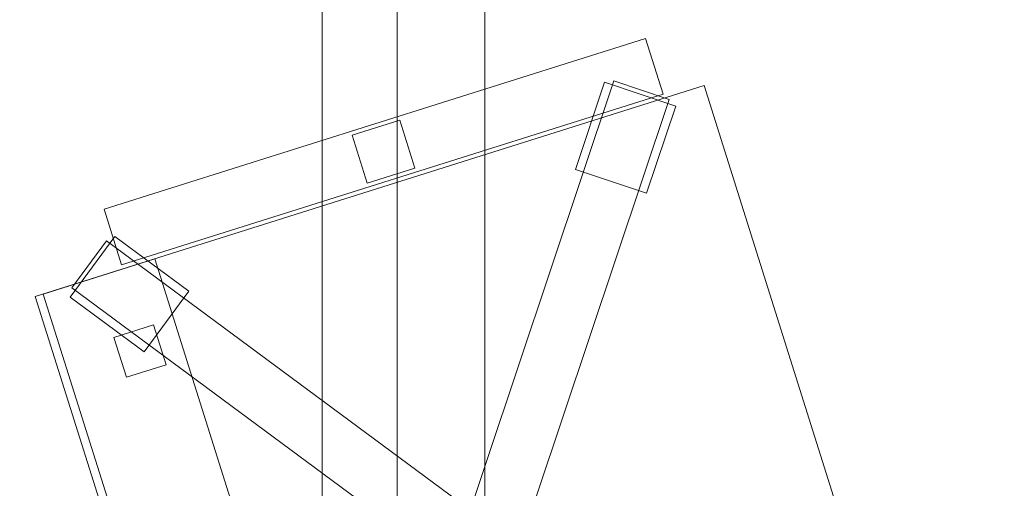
# Model space of a CAD drawing. Header units: millimetres. Extents: x -1675 to 29381, y -3645 to 22555.
# Tile 87 of 256: x 3028 to 3618, y 6947 to 7228. Entities that reach past the tile are written whole.
import ezdxf

# ---------------------------------------------------------------- set-up
doc = ezdxf.new("R2010")
doc.units = ezdxf.units.MM
doc.layers.add('A-GENM-____-OTLN', color=13, linetype='Continuous', lineweight=9)

msp = doc.modelspace()

# ---------------------------------------------------------------- meshes
at = {"layer": 'A-GENM-____-OTLN'}
mesh = msp.add_polyface(dxfattribs=at)
corners = [(4706.02, 290, 1), (6.83, 0, 1), (407.59, 290, 1), (4706.02, 390, 1), (5006.02, 390, 1), (9606.02, 290, 1), (9306.02, 390, 1), (9606.02, 390, 1), (13776.02, 5670, 1), (13776.02, 9963.57, 1), (14006.02, 10130, 1), (5006.02, 290, 1), (9306.02, 290, 1), (14006.02, 0, 1), (13776.02, 290, 1), (9856.02, 290, 1), (9306.02, 5670, 1), (9606.02, 5670, 1), (9606.02, 5220, 1), (9306.02, 5220, 1), (9306.02, 5670, 1), (256.83, 9170, 1), (6.83, 10130, 1), (256.83, 10130, 1), (256.83, 290, 1), (256.83, 7770, 1), (256.83, 1330, 1), (256.83, 6170, 1), (256.83, 4310, 1), (13776.02, 10130, 1), (4706.02, 5220, 1), (5006.02, 5670, 1), (5006.02, 5220, 1), (4706.02, 5670, 1), (256.83, 10130.71, 1), (13776.02, 10169.34, 1), (6.83, 10170, 1), (256.83, 10170, 1), (14006.02, 10170, 1), (13776.02, 10170, 1), (256.83, 10225.04, 1), (13776.02, 10470, 1), (14006.02, 10470, 1), (4706.02, 11204.55, 1), (5006.02, 11190, 1), (4706.02, 11190, 1), (5006.02, 11270.6, 1), (256.83, 10770, 1)]
mesh.append_faces([[corners[k] for k in face] for face in [(5, 6, 7), (17, 16, 20), (30, 31, 32), (31, 30, 33), (43, 44, 45)]], dxfattribs={"vtx0": -1})
mesh.append_faces([[corners[k] for k in face] for face in [(0, 1, 2), (6, 5, 12), (1, 11, 13), (8, 13, 14), (21, 22, 23), (25, 22, 21), (27, 22, 25), (28, 22, 27), (22, 28, 1), (35, 10, 29), (34, 36, 37), (36, 34, 22), (44, 43, 46)]], dxfattribs={"vtx0": -1, "vtx1": -1})
mesh.append_faces([[corners[k] for k in face] for face in [(11, 1, 0), (13, 12, 5)]], dxfattribs={"vtx0": -1, "vtx1": -1, "vtx2": -1})
mesh.append_faces([[corners[k] for k in face] for face in [(0, 4, 11), (13, 11, 12), (16, 17, 18), (10, 9, 29), (22, 34, 23), (38, 35, 39), (36, 40, 37)]], dxfattribs={"vtx0": -1, "vtx2": -1})
mesh.append_faces([[corners[k] for k in face] for face in [(8, 9, 10), (15, 14, 13), (5, 15, 13), (24, 2, 1), (26, 24, 1), (28, 26, 1), (47, 40, 36)]], dxfattribs={"vtx1": -1, "vtx2": -1})
mesh.append_faces([[corners[k] for k in face] for face in [(0, 3, 4), (18, 19, 16), (39, 41, 42)]], dxfattribs={"vtx2": -1})
mesh = msp.add_polyface(dxfattribs=at)
corners = [(7842.5, 5670, 2949), (5006.02, 5670, 2949), (5006.02, 10130, 2949), (4706.02, 390, 2949), (4706.02, 290, 2949), (407.59, 290, 2949), (5006.02, 390, 2949), (4706.02, 5220, 2949), (5006.02, 5220, 2949), (256.83, 1330, 2949), (256.83, 290, 2949), (256.83, 9170, 2949), (256.83, 10130, 2949), (256.83, 4310, 2949), (256.83, 7770, 2949), (256.83, 6170, 2949), (4706.02, 5670, 2949), (5006.02, 5670, 2949), (256.83, 10130.71, 2949), (5006.02, 10144.28, 2949), (256.83, 10170, 2949), (5006.02, 10170, 2949), (6.83, 0, 2949), (5006.02, 290, 2949), (6.83, 10130, 2949), (6.83, 10170, 2949)]
mesh.append_faces([[corners[k] for k in face] for face in [(24, 13, 22), (25, 18, 24)]], dxfattribs={"vtx0": -1, "vtx1": -1})
mesh.append_faces([[corners[k] for k in face] for face in [(0, 1, 2), (3, 4, 5), (0, 3, 5), (0, 6, 3), (5, 7, 8), (9, 7, 5), (5, 10, 9), (11, 12, 2), (0, 5, 8), (13, 7, 9), (14, 11, 2), (1, 0, 8), (15, 7, 13), (16, 2, 17), (17, 1, 8), (7, 15, 16), (1, 17, 2), (14, 16, 15), (2, 16, 14), (2, 18, 19), (18, 2, 12), (19, 20, 21), (20, 19, 18), (4, 22, 5), (4, 3, 6), (23, 22, 4), (4, 6, 23), (11, 24, 12), (10, 5, 22), (14, 24, 11), (9, 10, 22), (15, 24, 14), (13, 9, 22), (13, 24, 15), (7, 17, 8), (17, 7, 16), (24, 18, 12), (18, 25, 20)]], dxfattribs={"vtx0": -1, "vtx1": -1, "vtx2": -1})
mesh = msp.add_polyface(dxfattribs=at)
corners = [(9306.02, 6729.02, 2949), (9306.02, 5670, 2949), (9306.02, 5670, 2949), (9306.02, 5670, 2949), (7842.5, 5670, 2949), (5006.02, 10130, 2949), (9306.02, 10130, 2949), (5006.02, 10144.28, 2949), (9306.02, 10156.57, 2949), (5006.02, 10170, 2949), (9606.02, 5220, 2949), (13776.02, 290, 2949), (9856.02, 290, 2949), (9606.02, 290, 2949), (9606.02, 390, 2949), (5006.02, 390, 2949), (9306.02, 290, 2949), (5006.02, 290, 2949), (9306.02, 5220, 2949), (9606.02, 5670, 2949), (13776.02, 9963.57, 2949), (13776.02, 5670, 2949), (9306.02, 390, 2949), (13776.02, 10130, 2949), (13776.02, 10169.34, 2949), (9306.02, 10170, 2949), (14006.02, 10130, 2949), (6.83, 0, 2949), (14006.02, 0, 2949)]
mesh.append_faces([[corners[k] for k in face] for face in [(27, 17, 28)]], dxfattribs={"vtx0": -1, "vtx1": -1})
mesh.append_faces([[corners[k] for k in face] for face in [(4, 0, 2), (5, 6, 0), (0, 4, 5), (6, 7, 8), (7, 6, 5), (9, 8, 7), (10, 11, 12), (12, 13, 14), (15, 16, 17), (18, 4, 3), (19, 1, 0), (0, 20, 21), (10, 12, 14), (16, 15, 22), (19, 0, 21), (10, 14, 22), (10, 19, 21), (4, 22, 15), (22, 4, 18), (11, 10, 21), (22, 18, 10), (20, 6, 23), (6, 20, 0), (23, 8, 24), (8, 23, 6), (25, 24, 8), (13, 22, 14), (21, 20, 26), (22, 13, 16), (21, 28, 11), (28, 17, 16), (12, 11, 28), (28, 16, 13), (13, 12, 28), (3, 19, 10), (10, 18, 3), (26, 20, 23)]], dxfattribs={"vtx0": -1, "vtx1": -1, "vtx2": -1})
mesh.append_faces([[corners[k] for k in face] for face in [(0, 1, 2), (19, 3, 1)]], dxfattribs={"vtx0": -1, "vtx2": -1})
mesh.append_faces([[corners[k] for k in face] for face in [(2, 3, 4)]], dxfattribs={"vtx1": -1, "vtx2": -1})
mesh = msp.add_polyface(dxfattribs=at)
corners = [(14006.02, 0, -50), (6.83, 10130, -50), (14006.02, 10130, -50)]
mesh.append_faces([[corners[k] for k in face] for face in [(1, 2, 0)]])
mesh = msp.add_polyface(dxfattribs=at)
corners = [(6.83, 0, -50), (6.83, 10130, -50), (14006.02, 0, -50)]
mesh.append_faces([[corners[k] for k in face] for face in [(1, 2, 0)]])
mesh = msp.add_polyface(dxfattribs=at)
corners = [(14006.02, 10130), (6.83, 0), (14006.02, 0)]
mesh.append_faces([[corners[k] for k in face] for face in [(1, 2, 0)]])
mesh = msp.add_polyface(dxfattribs=at)
corners = [(6.83, 10130), (6.83, 0), (14006.02, 10130)]
mesh.append_faces([[corners[k] for k in face] for face in [(1, 2, 0)]])
mesh = msp.add_polyface(dxfattribs=at)
corners = [(14006.02, 0, 2950), (6.83, 10130, 2950), (14006.02, 10130, 2950)]
mesh.append_faces([[corners[k] for k in face] for face in [(1, 2, 0)]])
mesh = msp.add_polyface(dxfattribs=at)
corners = [(6.83, 0, 2950), (6.83, 10130, 2950), (14006.02, 0, 2950)]
mesh.append_faces([[corners[k] for k in face] for face in [(1, 2, 0)]])
mesh = msp.add_polyface(dxfattribs=at)
corners = [(14006.02, 10130, 3000), (6.83, 0, 3000), (14006.02, 0, 3000)]
mesh.append_faces([[corners[k] for k in face] for face in [(1, 2, 0)]])
mesh = msp.add_polyface(dxfattribs=at)
corners = [(6.83, 10130, 3000), (6.83, 0, 3000), (14006.02, 10130, 3000)]
mesh.append_faces([[corners[k] for k in face] for face in [(1, 2, 0)]])
mesh = msp.add_polyface(dxfattribs=at)
corners = [(9306.02, 6729.02, 1), (9306.02, 5670, 1), (9306.02, 5670, 1), (9306.02, 5670, 1), (7842.5, 5670, 1), (5006.02, 5670, 1), (5006.02, 10130, 1), (9306.02, 10130, 1), (9606.02, 5220, 1), (13776.02, 290, 1), (9856.02, 290, 1), (9606.02, 290, 1), (9606.02, 390, 1), (5006.02, 390, 1), (9306.02, 290, 1), (5006.02, 290, 1), (4706.02, 390, 1), (4706.02, 290, 1), (407.59, 290, 1), (9306.02, 5220, 1), (9606.02, 5670, 1), (13776.02, 9963.57, 1), (13776.02, 5670, 1), (9306.02, 390, 1), (4706.02, 5220, 1), (5006.02, 5220, 1), (256.83, 1330, 1), (256.83, 290, 1), (256.83, 9170, 1), (256.83, 10130, 1), (256.83, 4310, 1), (256.83, 7770, 1), (256.83, 6170, 1), (4706.02, 5670, 1), (5006.02, 5670, 1), (13776.02, 10130, 1), (256.83, 10130.71, 1)]
mesh.append_faces([[corners[k] for k in face] for face in [(13, 14, 15)]], dxfattribs={"vtx0": -1})
mesh.append_faces([[corners[k] for k in face] for face in [(19, 4, 3), (14, 13, 23), (9, 8, 22), (30, 24, 26), (32, 24, 30), (33, 6, 34), (34, 5, 25), (24, 32, 33), (31, 33, 32), (21, 7, 35), (36, 6, 29)]], dxfattribs={"vtx0": -1, "vtx1": -1})
mesh.append_faces([[corners[k] for k in face] for face in [(4, 0, 2), (4, 5, 6), (6, 7, 0), (0, 4, 6), (8, 10, 12), (4, 16, 18), (20, 0, 22), (4, 23, 13), (23, 4, 19), (26, 24, 18), (4, 18, 25), (5, 4, 25), (5, 34, 6), (6, 33, 31), (7, 21, 0)]], dxfattribs={"vtx0": -1, "vtx1": -1, "vtx2": -1})
mesh.append_faces([[corners[k] for k in face] for face in [(0, 1, 2), (8, 9, 10), (0, 21, 22), (8, 12, 23), (4, 13, 16), (23, 19, 8), (18, 24, 25)]], dxfattribs={"vtx0": -1, "vtx2": -1})
mesh.append_faces([[corners[k] for k in face] for face in [(2, 3, 4), (20, 1, 0), (8, 20, 22), (28, 29, 6), (31, 28, 6)]], dxfattribs={"vtx1": -1, "vtx2": -1})
mesh.append_faces([[corners[k] for k in face] for face in [(10, 11, 12), (16, 17, 18), (18, 27, 26)]], dxfattribs={"vtx2": -1})
mesh = msp.add_polyface(dxfattribs=at)
corners = [(3306.83, 7708.55, 750), (2656.83, 7708.55, 750), (2656.83, 6308.55, 750), (3306.83, 6308.55, 750)]
mesh.append_faces([[corners[k] for k in face] for face in [(1, 2, 3, 0)]])
mesh = msp.add_polyface(dxfattribs=at)
corners = [(3306.83, 6308.55, 710), (2656.83, 6308.55, 710), (2656.83, 7708.55, 710), (3306.83, 7708.55, 710)]
mesh.append_faces([[corners[k] for k in face] for face in [(3, 0, 1, 2)]])
mesh = msp.add_polyface(dxfattribs=at)
corners = [(3306.83, 6308.55, 710), (3306.83, 7708.55, 710), (3306.83, 7708.55, 750), (3306.83, 6308.55, 750)]
mesh.append_faces([[corners[k] for k in face] for face in [(2, 3, 0, 1)]])
mesh = msp.add_polyface(dxfattribs=at)
corners = [(3209.33, 7633.55, 640), (3209.33, 6383.55, 640), (3209.33, 6383.55, 710), (3209.33, 7633.55, 710)]
mesh.append_faces([[corners[k] for k in face] for face in [(0, 1, 2, 3)]])
mesh = msp.add_polyface(dxfattribs=at)
corners = [(3254.33, 6383.55, 640), (3209.33, 6383.55, 640), (3209.33, 7633.55, 640), (3254.33, 7633.55, 640)]
mesh.append_faces([[corners[k] for k in face] for face in [(3, 0, 1, 2)]])
mesh = msp.add_polyface(dxfattribs=at)
corners = [(3254.33, 6383.55, 710), (3254.33, 7633.55, 710), (3209.33, 7633.55, 710), (3209.33, 6383.55, 710)]
mesh.append_faces([[corners[k] for k in face] for face in [(2, 3, 0, 1)]])
mesh = msp.add_polyface(dxfattribs=at)
corners = [(3254.33, 6383.55, 640), (3254.33, 7633.55, 640), (3254.33, 7633.55, 710), (3254.33, 6383.55, 710)]
mesh.append_faces([[corners[k] for k in face] for face in [(2, 3, 0, 1)]])
mesh = msp.add_polyface(dxfattribs=at)
corners = [(3403.04, 7216.79, 612.5), (3078.77, 7114.57, 612.5), (3078.77, 7114.57, 647.5), (3403.04, 7216.79, 647.5)]
mesh.append_faces([[corners[k] for k in face] for face in [(3, 0, 1, 2)]])
mesh = msp.add_polyface(dxfattribs=at)
corners = [(3078.77, 7114.57, 612.5), (3403.04, 7216.79, 612.5), (3413.56, 7183.41, 612.5), (3089.29, 7081.19, 612.5)]
mesh.append_faces([[corners[k] for k in face] for face in [(0, 1, 2, 3)]])
mesh = msp.add_polyface(dxfattribs=at)
corners = [(3078.77, 7114.57, 647.5), (3089.29, 7081.19, 647.5), (3413.56, 7183.41, 647.5), (3403.04, 7216.79, 647.5)]
mesh.append_faces([[corners[k] for k in face] for face in [(0, 1, 2, 3)]])
mesh = msp.add_polyface(dxfattribs=at)
corners = [(3413.56, 7183.41, 612.5), (3403.04, 7216.79, 612.5), (3403.04, 7216.79, 647.5), (3413.56, 7183.41, 647.5)]
mesh.append_faces([[corners[k] for k in face] for face in [(2, 3, 0, 1)]])
mesh = msp.add_polyface(dxfattribs=at)
corners = [(3384.05, 7191.35, 82.5), (3288.84, 6906.86, 82.5), (3288.84, 6906.86, 117.5), (3384.05, 7191.35, 117.5)]
mesh.append_faces([[corners[k] for k in face] for face in [(0, 1, 2, 3)]])
mesh = msp.add_polyface(dxfattribs=at)
corners = [(3322.03, 6895.75, 82.5), (3288.84, 6906.86, 82.5), (3384.05, 7191.35, 82.5), (3417.24, 7180.24, 82.5)]
mesh.append_faces([[corners[k] for k in face] for face in [(2, 3, 0, 1)]])
mesh = msp.add_polyface(dxfattribs=at)
corners = [(3322.03, 6895.75, 117.5), (3417.24, 7180.24, 117.5), (3384.05, 7191.35, 117.5), (3288.84, 6906.86, 117.5)]
mesh.append_faces([[corners[k] for k in face] for face in [(2, 3, 0, 1)]])
mesh = msp.add_polyface(dxfattribs=at)
corners = [(3378.51, 7190.56, 35), (3361.06, 7138.41, 35), (3361.06, 7138.41, 95), (3378.51, 7190.56, 95)]
mesh.append_faces([[corners[k] for k in face] for face in [(3, 0, 1, 2)]])
mesh = msp.add_polyface(dxfattribs=at)
corners = [(3403.73, 7124.12, 35), (3361.06, 7138.41, 35), (3378.51, 7190.56, 35), (3421.19, 7176.28, 35)]
mesh.append_faces([[corners[k] for k in face] for face in [(3, 0, 1, 2)]])
mesh = msp.add_polyface(dxfattribs=at)
corners = [(3403.73, 7124.12, 95), (3421.19, 7176.28, 95), (3378.51, 7190.56, 95), (3361.06, 7138.41, 95)]
mesh.append_faces([[corners[k] for k in face] for face in [(1, 2, 3, 0)]])
mesh = msp.add_polyface(dxfattribs=at)
corners = [(3421.19, 7176.28, 35), (3378.51, 7190.56, 35), (3378.51, 7190.56, 95), (3421.19, 7176.28, 95)]
mesh.append_faces([[corners[k] for k in face] for face in [(3, 0, 1, 2)]])
mesh = msp.add_polyface(dxfattribs=at)
corners = [(3417.24, 7180.24, 82.5), (3384.05, 7191.35, 82.5), (3384.05, 7191.35, 117.5), (3417.24, 7180.24, 117.5)]
mesh.append_faces([[corners[k] for k in face] for face in [(3, 0, 1, 2)]])
mesh = msp.add_polyface(dxfattribs=at)
corners = [(3438.16, 7188.54, 400), (3037.59, 7062.27, 400), (3037.59, 7062.27, 470), (3438.16, 7188.54, 470)]
mesh.append_faces([[corners[k] for k in face] for face in [(0, 1, 2, 3)]])
mesh = msp.add_polyface(dxfattribs=at)
corners = [(3037.59, 7062.27, 400), (3438.16, 7188.54, 400), (3576.45, 6749.82, 400), (3175.88, 6623.55, 400)]
mesh.append_faces([[corners[k] for k in face] for face in [(0, 1, 2, 3)]])
mesh = msp.add_polyface(dxfattribs=at)
corners = [(3037.59, 7062.27, 470), (3175.88, 6623.55, 470), (3576.45, 6749.82, 470), (3438.16, 7188.54, 470)]
mesh.append_faces([[corners[k] for k in face] for face in [(0, 1, 2, 3)]])
mesh = msp.add_polyface(dxfattribs=at)
corners = [(3089.29, 7081.19, 612.5), (3413.56, 7183.41, 612.5), (3413.56, 7183.41, 647.5), (3089.29, 7081.19, 647.5)]
mesh.append_faces([[corners[k] for k in face] for face in [(2, 3, 0, 1)]])
mesh = msp.add_polyface(dxfattribs=at)
corners = [(3576.45, 6749.82, 400), (3438.16, 7188.54, 400), (3438.16, 7188.54, 470), (3576.45, 6749.82, 470)]
mesh.append_faces([[corners[k] for k in face] for face in [(1, 2, 3, 0)]])
mesh = msp.add_polyface(dxfattribs=at)
corners = [(3322.03, 6895.75, 82.5), (3417.24, 7180.24, 82.5), (3417.24, 7180.24, 117.5), (3322.03, 6895.75, 117.5)]
mesh.append_faces([[corners[k] for k in face] for face in [(2, 3, 0, 1)]])
mesh = msp.add_polyface(dxfattribs=at)
corners = [(3403.73, 7124.12, 35), (3421.19, 7176.28, 35), (3421.19, 7176.28, 95), (3403.73, 7124.12, 95)]
mesh.append_faces([[corners[k] for k in face] for face in [(2, 3, 0, 1)]])
mesh = msp.add_polyface(dxfattribs=at)
corners = [(3255.96, 7167.8, 440), (3227.35, 7158.78, 440), (3227.35, 7158.78, 640), (3255.96, 7167.8, 640)]
mesh.append_faces([[corners[k] for k in face] for face in [(3, 0, 1, 2)]])
mesh = msp.add_polyface(dxfattribs=at)
corners = [(3227.35, 7158.78, 440), (3255.96, 7167.8, 440), (3264.98, 7139.19, 440), (3236.37, 7130.17, 440)]
mesh.append_faces([[corners[k] for k in face] for face in [(0, 1, 2, 3)]])
mesh = msp.add_polyface(dxfattribs=at)
corners = [(3227.35, 7158.78, 640), (3236.37, 7130.17, 640), (3264.98, 7139.19, 640), (3255.96, 7167.8, 640)]
mesh.append_faces([[corners[k] for k in face] for face in [(0, 1, 2, 3)]])
mesh = msp.add_polyface(dxfattribs=at)
corners = [(3264.98, 7139.19, 440), (3255.96, 7167.8, 440), (3255.96, 7167.8, 640), (3264.98, 7139.19, 640)]
mesh.append_faces([[corners[k] for k in face] for face in [(2, 3, 0, 1)]])
mesh = msp.add_polyface(dxfattribs=at)
corners = [(3227.35, 7158.78, 440), (3236.37, 7130.17, 440), (3236.37, 7130.17, 640), (3227.35, 7158.78, 640)]
mesh.append_faces([[corners[k] for k in face] for face in [(0, 1, 2, 3)]])
mesh = msp.add_polyface(dxfattribs=at)
corners = [(3236.37, 7130.17, 440), (3264.98, 7139.19, 440), (3264.98, 7139.19, 640), (3236.37, 7130.17, 640)]
mesh.append_faces([[corners[k] for k in face] for face in [(1, 2, 3, 0)]])
mesh = msp.add_polyface(dxfattribs=at)
corners = [(3361.06, 7138.41, 35), (3403.73, 7124.12, 35), (3403.73, 7124.12, 95), (3361.06, 7138.41, 95)]
mesh.append_faces([[corners[k] for k in face] for face in [(1, 2, 3, 0)]])
mesh = msp.add_polyface(dxfattribs=at)
corners = [(3078.77, 7114.57, 612.5), (3089.29, 7081.19, 612.5), (3089.29, 7081.19, 647.5), (3078.77, 7114.57, 647.5)]
mesh.append_faces([[corners[k] for k in face] for face in [(0, 1, 2, 3)]])
mesh = msp.add_polyface(dxfattribs=at)
corners = [(3129.5, 7065.41, 35), (3102.73, 7029.24, 35), (3058.52, 7061.96, 35), (3085.29, 7098.13, 35)]
mesh.append_faces([[corners[k] for k in face] for face in [(0, 1, 2, 3)]])
mesh = msp.add_polyface(dxfattribs=at)
corners = [(3129.5, 7065.41, 95), (3085.29, 7098.13, 95), (3058.52, 7061.96, 95), (3102.73, 7029.24, 95)]
mesh.append_faces([[corners[k] for k in face] for face in [(0, 1, 2, 3)]])
mesh = msp.add_polyface(dxfattribs=at)
corners = [(3085.29, 7098.13, 35), (3058.52, 7061.96, 35), (3058.52, 7061.96, 95), (3085.29, 7098.13, 95)]
mesh.append_faces([[corners[k] for k in face] for face in [(3, 0, 1, 2)]])
mesh = msp.add_polyface(dxfattribs=at)
corners = [(3321.45, 6917.14, 82.5), (3300.63, 6889, 82.5), (3059.48, 7067.47, 82.5), (3080.3, 7095.6, 82.5)]
mesh.append_faces([[corners[k] for k in face] for face in [(3, 0, 1, 2)]])
mesh = msp.add_polyface(dxfattribs=at)
corners = [(3321.45, 6917.14, 117.5), (3080.3, 7095.6, 117.5), (3059.48, 7067.47, 117.5), (3300.63, 6889, 117.5)]
mesh.append_faces([[corners[k] for k in face] for face in [(1, 2, 3, 0)]])
mesh = msp.add_polyface(dxfattribs=at)
corners = [(3080.3, 7095.6, 82.5), (3059.48, 7067.47, 82.5), (3059.48, 7067.47, 117.5), (3080.3, 7095.6, 117.5)]
mesh.append_faces([[corners[k] for k in face] for face in [(0, 1, 2, 3)]])
mesh = msp.add_polyface(dxfattribs=at)
corners = [(3321.45, 6917.14, 82.5), (3080.3, 7095.6, 82.5), (3080.3, 7095.6, 117.5), (3321.45, 6917.14, 117.5)]
mesh.append_faces([[corners[k] for k in face] for face in [(2, 3, 0, 1)]])
mesh = msp.add_polyface(dxfattribs=at)
corners = [(3129.5, 7065.41, 35), (3085.29, 7098.13, 35), (3085.29, 7098.13, 95), (3129.5, 7065.41, 95)]
mesh.append_faces([[corners[k] for k in face] for face in [(2, 3, 0, 1)]])
mesh = msp.add_polyface(dxfattribs=at)
corners = [(3109.12, 7084.82, 460), (3042.36, 7063.77, 460), (3042.36, 7063.77, 940), (3109.12, 7084.82, 940)]
mesh.append_faces([[corners[k] for k in face] for face in [(0, 1, 2, 3)]])
mesh = msp.add_polyface(dxfattribs=at)
corners = [(3042.36, 7063.77, 460), (3109.12, 7084.82, 460), (3247.41, 6646.1, 460), (3180.65, 6625.05, 460)]
mesh.append_faces([[corners[k] for k in face] for face in [(2, 3, 0, 1)]])
mesh = msp.add_polyface(dxfattribs=at)
corners = [(3042.36, 7063.77, 940), (3180.65, 6625.05, 940), (3247.41, 6646.1, 940), (3109.12, 7084.82, 940)]
mesh.append_faces([[corners[k] for k in face] for face in [(2, 3, 0, 1)]])
mesh = msp.add_polyface(dxfattribs=at)
corners = [(3247.41, 6646.1, 460), (3109.12, 7084.82, 460), (3109.12, 7084.82, 940), (3247.41, 6646.1, 940)]
mesh.append_faces([[corners[k] for k in face] for face in [(2, 3, 0, 1)]])
mesh = msp.add_polyface(dxfattribs=at)
corners = [(3059.48, 7067.47, 82.5), (3300.63, 6889, 82.5), (3300.63, 6889, 117.5), (3059.48, 7067.47, 117.5)]
mesh.append_faces([[corners[k] for k in face] for face in [(0, 1, 2, 3)]])
mesh = msp.add_polyface(dxfattribs=at)
corners = [(3102.73, 7029.24, 35), (3129.5, 7065.41, 35), (3129.5, 7065.41, 95), (3102.73, 7029.24, 95)]
mesh.append_faces([[corners[k] for k in face] for face in [(2, 3, 0, 1)]])
mesh = msp.add_polyface(dxfattribs=at)
corners = [(3037.59, 7062.27, 400), (3175.88, 6623.55, 400), (3175.88, 6623.55, 470), (3037.59, 7062.27, 470)]
mesh.append_faces([[corners[k] for k in face] for face in [(0, 1, 2, 3)]])
mesh = msp.add_polyface(dxfattribs=at)
corners = [(3042.36, 7063.77, 460), (3180.65, 6625.05, 460), (3180.65, 6625.05, 940), (3042.36, 7063.77, 940)]
mesh.append_faces([[corners[k] for k in face] for face in [(3, 0, 1, 2)]])
mesh = msp.add_polyface(dxfattribs=at)
corners = [(3058.52, 7061.96, 35), (3102.73, 7029.24, 35), (3102.73, 7029.24, 95), (3058.52, 7061.96, 95)]
mesh.append_faces([[corners[k] for k in face] for face in [(0, 1, 2, 3)]])
mesh = msp.add_polyface(dxfattribs=at)
corners = [(3108.47, 7045.3, 460), (3084.63, 7037.78, 460), (3084.63, 7037.78, 860), (3108.47, 7045.3, 860)]
mesh.append_faces([[corners[k] for k in face] for face in [(3, 0, 1, 2)]])
mesh = msp.add_polyface(dxfattribs=at)
corners = [(3084.63, 7037.78, 460), (3108.47, 7045.3, 460), (3115.99, 7021.45, 460), (3092.14, 7013.94, 460)]
mesh.append_faces([[corners[k] for k in face] for face in [(1, 2, 3, 0)]])
mesh = msp.add_polyface(dxfattribs=at)
corners = [(3084.63, 7037.78, 860), (3092.14, 7013.94, 860), (3115.99, 7021.45, 860), (3108.47, 7045.3, 860)]
mesh.append_faces([[corners[k] for k in face] for face in [(3, 0, 1, 2)]])
mesh = msp.add_polyface(dxfattribs=at)
corners = [(3115.99, 7021.45, 460), (3108.47, 7045.3, 460), (3108.47, 7045.3, 860), (3115.99, 7021.45, 860)]
mesh.append_faces([[corners[k] for k in face] for face in [(2, 3, 0, 1)]])
mesh = msp.add_polyface(dxfattribs=at)
corners = [(3084.63, 7037.78, 460), (3092.14, 7013.94, 460), (3092.14, 7013.94, 860), (3084.63, 7037.78, 860)]
mesh.append_faces([[corners[k] for k in face] for face in [(0, 1, 2, 3)]])
mesh = msp.add_polyface(dxfattribs=at)
corners = [(3092.14, 7013.94, 460), (3115.99, 7021.45, 460), (3115.99, 7021.45, 860), (3092.14, 7013.94, 860)]
mesh.append_faces([[corners[k] for k in face] for face in [(1, 2, 3, 0)]])

doc.saveas('drawing.dxf')
